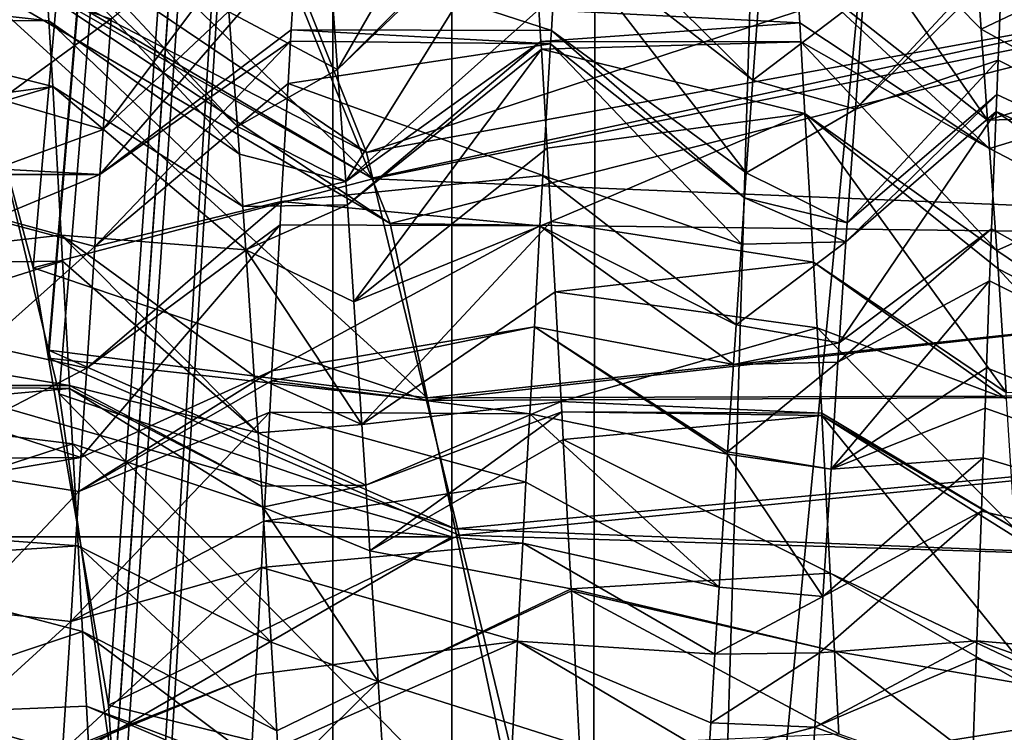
# Model space of a CAD drawing. Extents: x 0 to 200, y 18 to 95.
# Tile 238 of 256: x 169.385 to 170.434, y 85.241 to 86. Entities that reach past the tile are written whole.
import ezdxf

# ---------------------------------------------------------------- set-up
doc = ezdxf.new("R2010")
doc.units = 0

msp = doc.modelspace()

# ---------------------------------------------------------------- linework, layer by layer
for points in [[(167.368118, 68.227013, 32.970528), (168.520096, 94.527016, 32.377853), (169.718918, 68.227013, 31.886789)], [(169.718918, 68.227013, 60.113213), (168.520096, 94.527016, 59.622147), (167.368118, 68.227013, 59.029472)], [(168.520096, 94.527016, 32.377853), (169.718918, 94.527016, 31.886789), (169.718918, 68.227013, 31.886789)], [(169.718918, 94.527016, 60.113213), (168.520096, 94.527016, 59.622147), (169.718918, 68.227013, 60.113213)], [(169.718918, 68.227013, 31.886789), (170.955658, 94.527016, 31.500999), (172.221054, 68.227013, 31.22336)], [(169.718918, 94.527016, 31.886789), (170.955658, 94.527016, 31.500999), (169.718918, 68.227013, 31.886789)], [(170.955658, 94.527016, 60.499001), (169.718918, 94.527016, 60.113213), (169.718918, 68.227013, 60.113213)], [(172.221054, 68.227013, 60.776638), (170.955658, 94.527016, 60.499001), (169.718918, 68.227013, 60.113213)], [(170.973801, 93.22702, 32.325199), (168.5634, 68.227013, 33.242847), (170.973801, 68.227013, 32.325199)], [(170.973801, 93.22702, 32.325199), (168.5634, 93.22702, 33.242847), (168.5634, 68.227013, 33.242847)], [(168.5634, 93.22702, 58.757153), (170.973801, 68.227013, 59.674801), (168.5634, 68.227013, 58.757153)], [(168.5634, 93.22702, 58.757153), (170.973801, 93.22702, 59.674801), (170.973801, 68.227013, 59.674801)], [(170.009186, 92.72702, 49.569756), (169.304077, 86.091347, 48.404549), (169.399536, 85.735298, 48.61441)], [(169.318283, 86.053413, 43.560555), (170.009186, 92.72702, 42.430244), (169.416153, 85.647896, 43.352711)], [(170.009186, 92.72702, 49.569756), (169.399536, 85.735298, 48.61441), (169.416138, 85.639038, 48.647423)], [(170.009186, 92.72702, 49.569756), (169.416138, 85.639038, 48.647423), (169.479889, 85.269325, 48.774246)], [(169.416153, 85.647896, 43.352711), (170.009186, 92.72702, 42.430244), (169.42746, 85.601021, 43.32869)], [(169.42746, 85.601021, 43.32869), (170.009186, 92.72702, 42.430244), (169.486542, 85.188255, 43.213406)], [(170.009186, 92.72702, 49.569756), (169.479889, 85.269325, 48.774246), (169.485962, 85.180389, 48.785736)], [(170.009186, 92.72702, 49.569756), (169.485962, 85.180389, 48.785736), (169.988861, 80.227013, 49.585106)], [(169.486542, 85.188255, 43.213406), (170.009186, 92.72702, 42.430244), (169.494293, 85.134178, 43.198299)], [(169.494293, 85.134178, 43.198299), (170.009186, 92.72702, 42.430244), (169.509506, 84.730545, 43.169712)], [(169.509506, 84.730545, 43.169712), (170.009186, 92.72702, 42.430244), (169.512238, 84.658195, 43.164585)], [(169.512238, 84.658195, 43.164585), (170.009186, 92.72702, 42.430244), (169.988861, 80.227013, 42.414894)], [(169.988861, 80.227013, 42.414894), (170.365936, 92.72702, 41.957825), (171.099686, 80.227013, 41.276897)], [(170.009186, 92.72702, 42.430244), (170.365936, 92.72702, 41.957825), (169.988861, 80.227013, 42.414894)], [(170.365936, 92.72702, 50.042175), (170.009186, 92.72702, 49.569756), (169.988861, 80.227013, 49.585106)], [(171.099686, 80.227013, 50.723103), (170.365936, 92.72702, 50.042175), (169.988861, 80.227013, 49.585106)], [(170.365936, 92.72702, 41.957825), (171.105667, 92.72702, 41.28347), (171.099686, 80.227013, 41.276897)], [(171.105667, 92.72702, 50.71653), (170.365936, 92.72702, 50.042175), (171.099686, 80.227013, 50.723103)], [(169.630142, 86.15255, 44.510319), (169.217926, 86.358688, 43.805519), (169.760559, 85.831085, 44.227257)], [(169.217926, 86.358688, 43.805519), (169.302872, 86.100296, 43.598179), (169.760559, 85.831085, 44.227257)], [(169.63295, 86.163879, 47.513718), (171.147858, 86.314575, 47.355625), (169.754929, 85.858429, 47.769096)], [(171.147858, 86.314575, 47.355625), (171.228165, 86.12664, 47.565887), (169.754929, 85.858429, 47.769096)], [(169.921402, 86.288689, 47.950272), (169.715485, 86.065948, 47.672035), (169.724106, 85.946632, 47.754501)], [(169.930038, 86.153473, 48.052086), (169.921402, 86.288689, 47.950272), (169.724106, 85.946632, 47.754501)], [(170.203995, 86.198563, 48.013924), (170.213013, 86.053177, 48.114479), (170.416672, 85.892853, 47.790955)], [(170.409805, 85.989624, 47.727871), (170.203995, 86.198563, 48.013924), (170.416672, 85.892853, 47.790955)], [(170.406631, 86.034409, 47.698677), (170.203995, 86.198563, 48.013924), (170.409805, 85.989624, 47.727871)], [(170.432526, 86.073364, 43.9972), (170.437332, 86.185944, 44.085995), (171.345795, 85.490578, 44.708885)], [(169.304077, 86.091347, 48.404549), (169.280731, 86.178406, 48.353233), (169.754929, 85.858429, 47.769096)], [(169.280731, 86.178406, 48.353233), (169.63295, 86.163879, 47.513718), (169.754929, 85.858429, 47.769096)], [(169.845795, 85.4487, 44.75), (167.345795, 86.170395, 46), (167.345795, 85.4487, 44.75)], [(169.845795, 86.170395, 46), (167.345795, 86.170395, 46), (169.845795, 85.4487, 44.75)], [(169.845795, 86.170395, 46), (169.845795, 85.4487, 47.25), (167.345795, 85.4487, 47.25)], [(167.345795, 86.170395, 46), (169.845795, 86.170395, 46), (167.345795, 85.4487, 47.25)], [(169.482758, 86.000626, 44.284393), (169.685303, 86.164803, 43.954914), (169.474136, 85.882729, 44.199924)], [(169.685303, 86.164803, 43.954914), (169.679962, 86.076729, 43.898262), (169.474136, 85.882729, 44.199924)], [(169.845795, 85.4487, 47.25), (169.845795, 86.170395, 46), (169.845795, 83.283638, 46)], [(169.845795, 86.170395, 46), (169.845795, 84.005325, 44.75), (169.845795, 83.283638, 46)], [(169.845795, 86.170395, 46), (169.845795, 85.4487, 44.75), (169.845795, 84.005325, 44.75)], [(169.930573, 86.145081, 48.058407), (169.930038, 86.153473, 48.052086), (169.724106, 85.946632, 47.754501)], [(171.220657, 86.145515, 44.45134), (169.630142, 86.15255, 44.510319), (169.760559, 85.831085, 44.227257)], [(169.930573, 86.145081, 48.058407), (169.724106, 85.946632, 47.754501), (169.732727, 85.827301, 47.836975)], [(169.93866, 86.010818, 48.14307), (169.930573, 86.145081, 48.058407), (169.732727, 85.827301, 47.836975)], [(171.220657, 86.145515, 44.45134), (169.760559, 85.831085, 44.227257), (169.780151, 85.782791, 44.184734)], [(171.220657, 86.145515, 44.45134), (169.780151, 85.782791, 44.184734), (171.354523, 85.763359, 44.172779)], [(169.95816, 86.096809, 43.90868), (169.960846, 86.138481, 43.940502), (170.166656, 85.935387, 44.236858)], [(169.960846, 86.138481, 43.940502), (170.174423, 86.041534, 44.313011), (170.166656, 85.935387, 44.236858)], [(169.754929, 85.858429, 47.769096), (171.228165, 86.12664, 47.565887), (169.761749, 85.830215, 47.780643)], [(169.761749, 85.830215, 47.780643), (171.228165, 86.12664, 47.565887), (171.353989, 85.764992, 47.826225)], [(169.40979, 86.108688, 48.083504), (169.411514, 86.079918, 48.100899), (169.61731, 85.886024, 47.800152)], [(169.608292, 86.008186, 47.710487), (169.40979, 86.108688, 48.083504), (169.61731, 85.886024, 47.800152)], [(169.760559, 85.831085, 44.227257), (169.302872, 86.100296, 43.598179), (169.780151, 85.782791, 44.184734)], [(169.302872, 86.100296, 43.598179), (169.318283, 86.053413, 43.560555), (169.780151, 85.782791, 44.184734)], [(169.304077, 86.091347, 48.404549), (169.761749, 85.830215, 47.780643), (169.399536, 85.735298, 48.61441)], [(169.304077, 86.091347, 48.404549), (169.754929, 85.858429, 47.769096), (169.761749, 85.830215, 47.780643)], [(169.679962, 86.076729, 43.898262), (169.95816, 86.096809, 43.90868), (169.951843, 85.988312, 43.848358)], [(169.951843, 85.988312, 43.848358), (169.95816, 86.096809, 43.90868), (170.159424, 85.836632, 44.166012)], [(169.95816, 86.096809, 43.90868), (170.166656, 85.935387, 44.236858), (170.159424, 85.836632, 44.166012)], [(169.411514, 86.079918, 48.100899), (169.137436, 86.030159, 48.133499), (169.416351, 85.998543, 48.150085)], [(169.411514, 86.079918, 48.100899), (169.416351, 85.998543, 48.150085), (169.619476, 85.856674, 47.821697)], [(169.61731, 85.886024, 47.800152), (169.411514, 86.079918, 48.100899), (169.619476, 85.856674, 47.821697)], [(169.474136, 85.882729, 44.199924), (169.679962, 86.076729, 43.898262), (169.470642, 85.8349, 44.165661)], [(169.679962, 86.076729, 43.898262), (169.674652, 85.98912, 43.841919), (169.470642, 85.8349, 44.165661)], [(169.674652, 85.98912, 43.841919), (169.679962, 86.076729, 43.898262), (169.951843, 85.988312, 43.848358)], [(170.284393, 86.025291, 44.297012), (170.432526, 86.073364, 43.9972), (170.275757, 85.904327, 44.216965)], [(170.432526, 86.073364, 43.9972), (170.43187, 86.056694, 43.98621), (170.275757, 85.904327, 44.216965)], [(170.43187, 86.056694, 43.98621), (170.432526, 86.073364, 43.9972), (171.345795, 85.490578, 44.708885)], [(169.715485, 86.065948, 47.672035), (169.608292, 86.008186, 47.710487), (169.724106, 85.946632, 47.754501)], [(169.780151, 85.782791, 44.184734), (169.318283, 86.053413, 43.560555), (169.819595, 85.596878, 44.119389)], [(169.318283, 86.053413, 43.560555), (169.416153, 85.647896, 43.352711), (169.819595, 85.596878, 44.119389)], [(170.213013, 86.053177, 48.114479), (169.93866, 86.010818, 48.14307), (170.216537, 85.996323, 48.153797)], [(170.213013, 86.053177, 48.114479), (170.216537, 85.996323, 48.153797), (170.418808, 85.862663, 47.810635)], [(170.416672, 85.892853, 47.790955), (170.213013, 86.053177, 48.114479), (170.418808, 85.862663, 47.810635)], [(170.43187, 86.056694, 43.98621), (170.427872, 85.956802, 43.920368), (170.275757, 85.904327, 44.216965)], [(170.427872, 85.956802, 43.920368), (170.43187, 86.056694, 43.98621), (171.345795, 85.490578, 44.708885)], [(169.374146, 86.037743, 44.310574), (169.482758, 86.000626, 44.284393), (169.365143, 85.91481, 44.221905)], [(170.174423, 86.041534, 44.313011), (170.284393, 86.025291, 44.297012), (170.166656, 85.935387, 44.236858)], [(170.51712, 86.040977, 47.684574), (170.406631, 86.034409, 47.698677), (170.409805, 85.989624, 47.727871)], [(170.51712, 86.040977, 47.684574), (170.409805, 85.989624, 47.727871), (170.525742, 85.925964, 47.7729)], [(169.137436, 86.030159, 48.133499), (169.139252, 85.999016, 48.150776), (169.416351, 85.998543, 48.150085)], [(170.166656, 85.935387, 44.236858), (170.284393, 86.025291, 44.297012), (170.275757, 85.904327, 44.216965)], [(169.724106, 85.946632, 47.754501), (169.608292, 86.008186, 47.710487), (169.61731, 85.886024, 47.800152)], [(169.940704, 85.976715, 48.164574), (169.93866, 86.010818, 48.14307), (169.732727, 85.827301, 47.836975)], [(170.216537, 85.996323, 48.153797), (169.93866, 86.010818, 48.14307), (169.940704, 85.976715, 48.164574)], [(169.420517, 85.928574, 48.192257), (169.139252, 85.999016, 48.150776), (169.145523, 85.891304, 48.210533)], [(169.416351, 85.998543, 48.150085), (169.139252, 85.999016, 48.150776), (169.420517, 85.928574, 48.192257)], [(169.365143, 85.91481, 44.221905), (169.482758, 86.000626, 44.284393), (169.474136, 85.882729, 44.199924)], [(169.416351, 85.998543, 48.150085), (169.420517, 85.928574, 48.192257), (169.623199, 85.800903, 47.850521)], [(169.619476, 85.856674, 47.821697), (169.416351, 85.998543, 48.150085), (169.623199, 85.800903, 47.850521)], [(170.216537, 85.996323, 48.153797), (169.940704, 85.976715, 48.164574), (170.217667, 85.976334, 48.1637)], [(170.216537, 85.996323, 48.153797), (170.217667, 85.976334, 48.1637), (170.418808, 85.862663, 47.810635)], [(169.674652, 85.98912, 43.841919), (169.67395, 85.976776, 43.835384), (169.470642, 85.8349, 44.165661)], [(169.67395, 85.976776, 43.835384), (169.674652, 85.98912, 43.841919), (169.951004, 85.973984, 43.840393)], [(169.674652, 85.98912, 43.841919), (169.951843, 85.988312, 43.848358), (169.951004, 85.973984, 43.840393)], [(169.951004, 85.973984, 43.840393), (169.951843, 85.988312, 43.848358), (170.157654, 85.809982, 44.152618)], [(169.951843, 85.988312, 43.848358), (170.159424, 85.836632, 44.166012), (170.157654, 85.809982, 44.152618)], [(170.525742, 85.925964, 47.7729), (170.409805, 85.989624, 47.727871), (170.416672, 85.892853, 47.790955)], [(169.470642, 85.8349, 44.165661), (169.67395, 85.976776, 43.835384), (169.46553, 85.758247, 44.127098)], [(169.67395, 85.976776, 43.835384), (169.671341, 85.931725, 43.811546), (169.46553, 85.758247, 44.127098)], [(169.67395, 85.976776, 43.835384), (169.951004, 85.973984, 43.840393), (169.671341, 85.931725, 43.811546)], [(169.940704, 85.976715, 48.164574), (169.732727, 85.827301, 47.836975), (169.734512, 85.802696, 47.853985)], [(169.941208, 85.968437, 48.169796), (169.940704, 85.976715, 48.164574), (169.734512, 85.802696, 47.853985)], [(170.217667, 85.976334, 48.1637), (169.940704, 85.976715, 48.164574), (169.941208, 85.968437, 48.169796)], [(170.217667, 85.976334, 48.1637), (169.941208, 85.968437, 48.169796), (170.222015, 85.900047, 48.201496)], [(170.217667, 85.976334, 48.1637), (170.222015, 85.900047, 48.201496), (170.426529, 85.753922, 47.881527)], [(170.418808, 85.862663, 47.810635), (170.217667, 85.976334, 48.1637), (170.426529, 85.753922, 47.881527)], [(169.671341, 85.931725, 43.811546), (169.951004, 85.973984, 43.840393), (169.942825, 85.833809, 43.762463)], [(169.941208, 85.968437, 48.169796), (169.734512, 85.802696, 47.853985), (169.741348, 85.699097, 47.90377)], [(169.947281, 85.862793, 48.224751), (169.941208, 85.968437, 48.169796), (169.741348, 85.699097, 47.90377)], [(170.222015, 85.900047, 48.201496), (169.941208, 85.968437, 48.169796), (169.947281, 85.862793, 48.224751)], [(169.942825, 85.833809, 43.762463), (169.951004, 85.973984, 43.840393), (170.154373, 85.760788, 44.127895)], [(169.951004, 85.973984, 43.840393), (170.157654, 85.809982, 44.152618), (170.154373, 85.760788, 44.127895)], [(170.275757, 85.904327, 44.216965), (170.427872, 85.956802, 43.920368), (170.267136, 85.783379, 44.136929)], [(170.427872, 85.956802, 43.920368), (170.426407, 85.920013, 43.896126), (170.267136, 85.783379, 44.136929)], [(170.426407, 85.920013, 43.896126), (170.427872, 85.956802, 43.920368), (171.345795, 85.490578, 44.708885)], [(169.724106, 85.946632, 47.754501), (169.61731, 85.886024, 47.800152), (169.732727, 85.827301, 47.836975)], [(170.166656, 85.935387, 44.236858), (170.275757, 85.904327, 44.216965), (170.159424, 85.836632, 44.166012)], [(169.420517, 85.928574, 48.192257), (169.145523, 85.891304, 48.210533), (169.148087, 85.847328, 48.234924)], [(169.420517, 85.928574, 48.192257), (169.148087, 85.847328, 48.234924), (169.42952, 85.770172, 48.270752)], [(169.420517, 85.928574, 48.192257), (169.42952, 85.770172, 48.270752), (169.626297, 85.754555, 47.874477)], [(169.623199, 85.800903, 47.850521), (169.420517, 85.928574, 48.192257), (169.626297, 85.754555, 47.874477)], [(169.671341, 85.931725, 43.811546), (169.664093, 85.806038, 43.745037), (169.46553, 85.758247, 44.127098)], [(169.671341, 85.931725, 43.811546), (169.942825, 85.833809, 43.762463), (169.664093, 85.806038, 43.745037)], [(170.527985, 85.896049, 47.795864), (170.525742, 85.925964, 47.7729), (170.416672, 85.892853, 47.790955)], [(169.365143, 85.91481, 44.221905), (169.474136, 85.882729, 44.199924), (169.359726, 85.841064, 44.168713)], [(170.267136, 85.783379, 44.136929), (170.426407, 85.920013, 43.896126), (170.265686, 85.763016, 44.123455)], [(170.426407, 85.920013, 43.896126), (170.425674, 85.902023, 43.884262), (170.265686, 85.763016, 44.123455)], [(170.425674, 85.902023, 43.884262), (170.426407, 85.920013, 43.896126), (171.345795, 85.490578, 44.708885)], [(170.159424, 85.836632, 44.166012), (170.275757, 85.904327, 44.216965), (170.267136, 85.783379, 44.136929)], [(170.265686, 85.763016, 44.123455), (170.425674, 85.902023, 43.884262), (170.258514, 85.655533, 44.068787)], [(170.425674, 85.902023, 43.884262), (170.420944, 85.776871, 43.816242), (170.258514, 85.655533, 44.068787)], [(170.420944, 85.776871, 43.816242), (170.425674, 85.902023, 43.884262), (171.345795, 85.257225, 44.596832)], [(170.425674, 85.902023, 43.884262), (171.345795, 85.490578, 44.708885), (171.345795, 85.257225, 44.596832)], [(170.222015, 85.900047, 48.201496), (169.947281, 85.862793, 48.224751), (169.951767, 85.784767, 48.26535)], [(170.222015, 85.900047, 48.201496), (169.951767, 85.784767, 48.26535), (170.231018, 85.741638, 48.27998)], [(170.222015, 85.900047, 48.201496), (170.231018, 85.741638, 48.27998), (170.436401, 85.602486, 47.949436)], [(170.427811, 85.73423, 47.890354), (170.222015, 85.900047, 48.201496), (170.436401, 85.602486, 47.949436)], [(170.426529, 85.753922, 47.881527), (170.222015, 85.900047, 48.201496), (170.427811, 85.73423, 47.890354)], [(170.527985, 85.896049, 47.795864), (170.416672, 85.892853, 47.790955), (170.418808, 85.862663, 47.810635)], [(170.527985, 85.896049, 47.795864), (170.418808, 85.862663, 47.810635), (170.534332, 85.802231, 47.847225)], [(169.359726, 85.841064, 44.168713), (169.474136, 85.882729, 44.199924), (169.470642, 85.8349, 44.165661)], [(169.61731, 85.886024, 47.800152), (169.619476, 85.856674, 47.821697), (169.732727, 85.827301, 47.836975)], [(169.951767, 85.784767, 48.26535), (169.947281, 85.862793, 48.224751), (169.741348, 85.699097, 47.90377)], [(170.534332, 85.802231, 47.847225), (170.418808, 85.862663, 47.810635), (170.426529, 85.753922, 47.881527)], [(169.732727, 85.827301, 47.836975), (169.619476, 85.856674, 47.821697), (169.623199, 85.800903, 47.850521)], [(169.42952, 85.770172, 48.270752), (169.148087, 85.847328, 48.234924), (169.154144, 85.738831, 48.283749)], [(169.359329, 85.834946, 44.165569), (169.359726, 85.841064, 44.168713), (169.470642, 85.8349, 44.165661)], [(169.359329, 85.834946, 44.165569), (169.470642, 85.8349, 44.165661), (169.35614, 85.787323, 44.141068)], [(169.35614, 85.787323, 44.141068), (169.470642, 85.8349, 44.165661), (169.46553, 85.758247, 44.127098)], [(169.399536, 85.735298, 48.61441), (169.761749, 85.830215, 47.780643), (169.818863, 85.594017, 47.877308)], [(169.664093, 85.806038, 43.745037), (169.942825, 85.833809, 43.762463), (169.939697, 85.780144, 43.732624)], [(169.761749, 85.830215, 47.780643), (171.353989, 85.764992, 47.826225), (169.818863, 85.594017, 47.877308)], [(169.939697, 85.780144, 43.732624), (169.942825, 85.833809, 43.762463), (170.148636, 85.674606, 44.084579)], [(169.942825, 85.833809, 43.762463), (170.154373, 85.760788, 44.127895), (170.148636, 85.674606, 44.084579)], [(170.157654, 85.809982, 44.152618), (170.159424, 85.836632, 44.166012), (170.267136, 85.783379, 44.136929)], [(169.734512, 85.802696, 47.853985), (169.732727, 85.827301, 47.836975), (169.623199, 85.800903, 47.850521)], [(170.157654, 85.809982, 44.152618), (170.265686, 85.763016, 44.123455), (170.154373, 85.760788, 44.127895)], [(170.157654, 85.809982, 44.152618), (170.267136, 85.783379, 44.136929), (170.265686, 85.763016, 44.123455)], [(169.46553, 85.758247, 44.127098), (169.664093, 85.806038, 43.745037), (169.456909, 85.62867, 44.061909)], [(169.664093, 85.806038, 43.745037), (169.66272, 85.781265, 43.734467), (169.456909, 85.62867, 44.061909)], [(169.734512, 85.802696, 47.853985), (169.623199, 85.800903, 47.850521), (169.626297, 85.754555, 47.874477)], [(169.734512, 85.802696, 47.853985), (169.626297, 85.754555, 47.874477), (169.741348, 85.699097, 47.90377)], [(169.66272, 85.781265, 43.734467), (169.664093, 85.806038, 43.745037), (169.939697, 85.780144, 43.732624)], [(170.534332, 85.802231, 47.847225), (170.426529, 85.753922, 47.881527), (170.542953, 85.675018, 47.916874)], [(169.35614, 85.787323, 44.141068), (169.46553, 85.758247, 44.127098), (169.347122, 85.652534, 44.071728)], [(169.456909, 85.62867, 44.061909), (169.66272, 85.781265, 43.734467), (169.450577, 85.533508, 44.014042)], [(169.66272, 85.781265, 43.734467), (169.654099, 85.625648, 43.668064), (169.450577, 85.533508, 44.014042)], [(169.66272, 85.781265, 43.734467), (169.939697, 85.780144, 43.732624), (169.654099, 85.625648, 43.668064)], [(169.939697, 85.780144, 43.732624), (169.933823, 85.672462, 43.691795), (169.654099, 85.625648, 43.668064)], [(169.951767, 85.784767, 48.26535), (169.741348, 85.699097, 47.90377), (169.749985, 85.568375, 47.966599)], [(169.955902, 85.709877, 48.296638), (169.951767, 85.784767, 48.26535), (169.749985, 85.568375, 47.966599)], [(171.354523, 85.763359, 44.172779), (169.780151, 85.782791, 44.184734), (169.819595, 85.596878, 44.119389)], [(169.933823, 85.672462, 43.691795), (169.939697, 85.780144, 43.732624), (170.145844, 85.632523, 44.063427)], [(169.939697, 85.780144, 43.732624), (170.148636, 85.674606, 44.084579), (170.145844, 85.632523, 44.063427)], [(170.231018, 85.741638, 48.27998), (169.951767, 85.784767, 48.26535), (169.955902, 85.709877, 48.296638)], [(170.258514, 85.655533, 44.068787), (170.420944, 85.776871, 43.816242), (170.257141, 85.635063, 44.058372)], [(170.420944, 85.776871, 43.816242), (170.418839, 85.721458, 43.786129), (170.257141, 85.635063, 44.058372)], [(170.418839, 85.721458, 43.786129), (170.420944, 85.776871, 43.816242), (171.345795, 85.257225, 44.596832)], [(169.431091, 85.742432, 48.2845), (169.42952, 85.770172, 48.270752), (169.154144, 85.738831, 48.283749)], [(169.42952, 85.770172, 48.270752), (169.431091, 85.742432, 48.2845), (169.639343, 85.559769, 47.975163)], [(169.635315, 85.619919, 47.944073), (169.42952, 85.770172, 48.270752), (169.639343, 85.559769, 47.975163)], [(169.626297, 85.754555, 47.874477), (169.42952, 85.770172, 48.270752), (169.635315, 85.619919, 47.944073)], [(171.353989, 85.764992, 47.826225), (171.394073, 85.602043, 47.897396), (169.818863, 85.594017, 47.877308)], [(169.347122, 85.652534, 44.071728), (169.46553, 85.758247, 44.127098), (169.456909, 85.62867, 44.061909)], [(169.626297, 85.754555, 47.874477), (169.635315, 85.619919, 47.944073), (169.749985, 85.568375, 47.966599)], [(169.741348, 85.699097, 47.90377), (169.626297, 85.754555, 47.874477), (169.749985, 85.568375, 47.966599)], [(171.393646, 85.601723, 44.103539), (171.354523, 85.763359, 44.172779), (169.819595, 85.596878, 44.119389)], [(170.148636, 85.674606, 44.084579), (170.265686, 85.763016, 44.123455), (170.258514, 85.655533, 44.068787)], [(170.154373, 85.760788, 44.127895), (170.265686, 85.763016, 44.123455), (170.148636, 85.674606, 44.084579)], [(170.426529, 85.753922, 47.881527), (170.427811, 85.73423, 47.890354), (170.542953, 85.675018, 47.916874)], [(169.431091, 85.742432, 48.2845), (169.154144, 85.738831, 48.283749), (169.158737, 85.65667, 48.320721)], [(169.431091, 85.742432, 48.2845), (169.158737, 85.65667, 48.320721), (169.438354, 85.610008, 48.336842)], [(169.416138, 85.639038, 48.647423), (169.399536, 85.735298, 48.61441), (169.818863, 85.594017, 47.877308)], [(169.431091, 85.742432, 48.2845), (169.438354, 85.610008, 48.336842), (169.639343, 85.559769, 47.975163)], [(170.231018, 85.741638, 48.27998), (169.955902, 85.709877, 48.296638), (170.235001, 85.671608, 48.314674)], [(170.231018, 85.741638, 48.27998), (170.235001, 85.671608, 48.314674), (170.436829, 85.595993, 47.952351)], [(170.436401, 85.602486, 47.949436), (170.231018, 85.741638, 48.27998), (170.436829, 85.595993, 47.952351)], [(170.547699, 85.605057, 47.955173), (170.427811, 85.73423, 47.890354), (170.436401, 85.602486, 47.949436)], [(170.542953, 85.675018, 47.916874), (170.427811, 85.73423, 47.890354), (170.547699, 85.605057, 47.955173)], [(170.257141, 85.635063, 44.058372), (170.418839, 85.721458, 43.786129), (170.249893, 85.52095, 44.015598)], [(170.418839, 85.721458, 43.786129), (170.415482, 85.628746, 43.745495), (170.249893, 85.52095, 44.015598)], [(170.415482, 85.628746, 43.745495), (170.418839, 85.721458, 43.786129), (171.345795, 85.257225, 44.596832)], [(169.962357, 85.592964, 48.345478), (169.955902, 85.709877, 48.296638), (169.749985, 85.568375, 47.966599)], [(170.235001, 85.671608, 48.314674), (169.955902, 85.709877, 48.296638), (169.962357, 85.592964, 48.345478)], [(169.653503, 85.61499, 43.663517), (169.933823, 85.672462, 43.691795), (169.928772, 85.579834, 43.65667)], [(169.654099, 85.625648, 43.668064), (169.933823, 85.672462, 43.691795), (169.653503, 85.61499, 43.663517)], [(169.928772, 85.579834, 43.65667), (169.933823, 85.672462, 43.691795), (170.139481, 85.536858, 44.01535)], [(169.933823, 85.672462, 43.691795), (170.139633, 85.539276, 44.016567), (170.139481, 85.536858, 44.01535)], [(169.933823, 85.672462, 43.691795), (170.145844, 85.632523, 44.063427), (170.139633, 85.539276, 44.016567)], [(170.235001, 85.671608, 48.314674), (169.962357, 85.592964, 48.345478), (170.239883, 85.580482, 48.344364)], [(170.148636, 85.674606, 44.084579), (170.258514, 85.655533, 44.068787), (170.145844, 85.632523, 44.063427)], [(170.235001, 85.671608, 48.314674), (170.239883, 85.580482, 48.344364), (170.445831, 85.457779, 48.014332)], [(170.436829, 85.595993, 47.952351), (170.235001, 85.671608, 48.314674), (170.445831, 85.457779, 48.014332)], [(169.158737, 85.65667, 48.320721), (169.161255, 85.610176, 48.337124), (169.438354, 85.610008, 48.336842)], [(169.347122, 85.652534, 44.071728), (169.456909, 85.62867, 44.061909), (169.341537, 85.569016, 44.028763)], [(170.258514, 85.655533, 44.068787), (170.257141, 85.635063, 44.058372), (170.145844, 85.632523, 44.063427)], [(169.416138, 85.639038, 48.647423), (169.853531, 85.450607, 47.935997), (169.479889, 85.269325, 48.774246)], [(169.416138, 85.639038, 48.647423), (169.818863, 85.594017, 47.877308), (169.853531, 85.450607, 47.935997)], [(169.819595, 85.596878, 44.119389), (169.416153, 85.647896, 43.352711), (169.849182, 85.457451, 44.070381)], [(169.416153, 85.647896, 43.352711), (169.42746, 85.601021, 43.32869), (169.849182, 85.457451, 44.070381)], [(169.341537, 85.569016, 44.028763), (169.456909, 85.62867, 44.061909), (169.450577, 85.533508, 44.014042)], [(170.139633, 85.539276, 44.016567), (170.257141, 85.635063, 44.058372), (170.249893, 85.52095, 44.015598)], [(170.145844, 85.632523, 44.063427), (170.257141, 85.635063, 44.058372), (170.139633, 85.539276, 44.016567)], [(170.415482, 85.628746, 43.745495), (170.413925, 85.585915, 43.726727), (170.249893, 85.52095, 44.015598)], [(170.413925, 85.585915, 43.726727), (170.415482, 85.628746, 43.745495), (171.345795, 85.257225, 44.596832)], [(169.450577, 85.533508, 44.014042), (169.654099, 85.625648, 43.668064), (169.448288, 85.496994, 44.00243)], [(169.654099, 85.625648, 43.668064), (169.653503, 85.61499, 43.663517), (169.448288, 85.496994, 44.00243)], [(169.749985, 85.568375, 47.966599), (169.635315, 85.619919, 47.944073), (169.639343, 85.559769, 47.975163)], [(169.438522, 85.606827, 48.3381), (169.161255, 85.610176, 48.337124), (169.162766, 85.582062, 48.347046)], [(169.438354, 85.610008, 48.336842), (169.161255, 85.610176, 48.337124), (169.438522, 85.606827, 48.3381)], [(169.639343, 85.559769, 47.975163), (169.438354, 85.610008, 48.336842), (169.642914, 85.502762, 47.994106)], [(169.438354, 85.610008, 48.336842), (169.438522, 85.606827, 48.3381), (169.642914, 85.502762, 47.994106)], [(169.653503, 85.61499, 43.663517), (169.651718, 85.58152, 43.652409), (169.448288, 85.496994, 44.00243)], [(169.651718, 85.58152, 43.652409), (169.653503, 85.61499, 43.663517), (169.928772, 85.579834, 43.65667)], [(169.438522, 85.606827, 48.3381), (169.162766, 85.582062, 48.347046), (169.441742, 85.547997, 48.361355)], [(169.849182, 85.457451, 44.070381), (169.42746, 85.601021, 43.32869), (169.925827, 85.096184, 43.943409)], [(169.42746, 85.601021, 43.32869), (169.486542, 85.188255, 43.213406), (169.925827, 85.096184, 43.943409)], [(169.642914, 85.502762, 47.994106), (169.438522, 85.606827, 48.3381), (169.644318, 85.480408, 48.001534)], [(169.438522, 85.606827, 48.3381), (169.441742, 85.547997, 48.361355), (169.644318, 85.480408, 48.001534)], [(169.818863, 85.594017, 47.877308), (171.394073, 85.602043, 47.897396), (169.853531, 85.450607, 47.935997)], [(171.393646, 85.601723, 44.103539), (169.819595, 85.596878, 44.119389), (169.849182, 85.457451, 44.070381)], [(171.393646, 85.601723, 44.103539), (169.849182, 85.457451, 44.070381), (171.443634, 85.395126, 44.015045)], [(169.853531, 85.450607, 47.935997), (171.394073, 85.602043, 47.897396), (171.443436, 85.401306, 47.985065)], [(169.962357, 85.592964, 48.345478), (169.749985, 85.568375, 47.966599), (169.754227, 85.503914, 47.997574)], [(169.962952, 85.582001, 48.348999), (169.962357, 85.592964, 48.345478), (169.754227, 85.503914, 47.997574)], [(169.962357, 85.592964, 48.345478), (169.962952, 85.582001, 48.348999), (170.239883, 85.580482, 48.344364)], [(169.441742, 85.547997, 48.361355), (169.162766, 85.582062, 48.347046), (169.169388, 85.459511, 48.390282)], [(169.448288, 85.496994, 44.00243), (169.651718, 85.58152, 43.652409), (169.439667, 85.358734, 43.958466)], [(169.651718, 85.58152, 43.652409), (169.645477, 85.465378, 43.613857), (169.439667, 85.358734, 43.958466)], [(169.651718, 85.58152, 43.652409), (169.92482, 85.507156, 43.629116), (169.645477, 85.465378, 43.613857)], [(169.651718, 85.58152, 43.652409), (169.928772, 85.579834, 43.65667), (169.92482, 85.507156, 43.629116)], [(169.962952, 85.582001, 48.348999), (169.754227, 85.503914, 47.997574), (169.758591, 85.433807, 48.018551)], [(169.964523, 85.552582, 48.358444), (169.962952, 85.582001, 48.348999), (169.758591, 85.433807, 48.018551)], [(169.92482, 85.507156, 43.629116), (169.928772, 85.579834, 43.65667), (170.13063, 85.39518, 43.9701)], [(169.928772, 85.579834, 43.65667), (170.139481, 85.536858, 44.01535), (170.13063, 85.39518, 43.9701)], [(170.240021, 85.578049, 48.345154), (169.962952, 85.582001, 48.348999), (169.964523, 85.552582, 48.358444)], [(170.239883, 85.580482, 48.344364), (169.962952, 85.582001, 48.348999), (170.240021, 85.578049, 48.345154)], [(170.240021, 85.578049, 48.345154), (169.964523, 85.552582, 48.358444), (170.249039, 85.409958, 48.39991)], [(170.239883, 85.580482, 48.344364), (170.240021, 85.578049, 48.345154), (170.445831, 85.457779, 48.014332)], [(170.240021, 85.578049, 48.345154), (170.249039, 85.409958, 48.39991), (170.454834, 85.312187, 48.055466)], [(170.446426, 85.448601, 48.018444), (170.240021, 85.578049, 48.345154), (170.454834, 85.312187, 48.055466)], [(170.445831, 85.457779, 48.014332), (170.240021, 85.578049, 48.345154), (170.446426, 85.448601, 48.018444)], [(170.413925, 85.585915, 43.726727), (170.412003, 85.532967, 43.703522), (170.249893, 85.52095, 44.015598)], [(170.412003, 85.532967, 43.703522), (170.413925, 85.585915, 43.726727), (171.345795, 85.257225, 44.596832)], [(169.341537, 85.569016, 44.028763), (169.450577, 85.533508, 44.014042), (169.339264, 85.532684, 44.01651)], [(169.749985, 85.568375, 47.966599), (169.639343, 85.559769, 47.975163), (169.754227, 85.503914, 47.997574)], [(169.754227, 85.503914, 47.997574), (169.639343, 85.559769, 47.975163), (169.642914, 85.502762, 47.994106)], [(169.441742, 85.547997, 48.361355), (169.169388, 85.459511, 48.390282), (169.447525, 85.439308, 48.394115)], [(169.644318, 85.480408, 48.001534), (169.441742, 85.547997, 48.361355), (169.653336, 85.336555, 48.049339)], [(169.441742, 85.547997, 48.361355), (169.447525, 85.439308, 48.394115), (169.653336, 85.336555, 48.049339)], [(169.964523, 85.552582, 48.358444), (169.758591, 85.433807, 48.018551), (169.973038, 85.39357, 48.409504)], [(170.249039, 85.409958, 48.39991), (169.964523, 85.552582, 48.358444), (169.973038, 85.39357, 48.409504)], [(170.13063, 85.39518, 43.9701), (170.139481, 85.536858, 44.01535), (170.241272, 85.385147, 43.964695)], [(170.139481, 85.536858, 44.01535), (170.139633, 85.539276, 44.016567), (170.249893, 85.52095, 44.015598)], [(170.139481, 85.536858, 44.01535), (170.249893, 85.52095, 44.015598), (170.241272, 85.385147, 43.964695)], [(169.33812, 85.51458, 44.010403), (169.450577, 85.533508, 44.014042), (169.448288, 85.496994, 44.00243)], [(169.339264, 85.532684, 44.01651), (169.450577, 85.533508, 44.014042), (169.33812, 85.51458, 44.010403)], [(170.412003, 85.532967, 43.703522), (170.410019, 85.476082, 43.684143), (170.241272, 85.385147, 43.964695)], [(170.249893, 85.52095, 44.015598), (170.412003, 85.532967, 43.703522), (170.241272, 85.385147, 43.964695)], [(170.410019, 85.476082, 43.684143), (170.412003, 85.532967, 43.703522), (171.345795, 85.257225, 44.596832)], [(169.33812, 85.51458, 44.010403), (169.448288, 85.496994, 44.00243), (169.329117, 85.370972, 43.961964)], [(169.754227, 85.503914, 47.997574), (169.642914, 85.502762, 47.994106), (169.644318, 85.480408, 48.001534)], [(169.754227, 85.503914, 47.997574), (169.644318, 85.480408, 48.001534), (169.758591, 85.433807, 48.018551)], [(169.645477, 85.465378, 43.613857), (169.92482, 85.507156, 43.629116), (169.92128, 85.442268, 43.604511)], [(169.92128, 85.442268, 43.604511), (169.92482, 85.507156, 43.629116), (170.13063, 85.39518, 43.9701)], [(169.329117, 85.370972, 43.961964), (169.448288, 85.496994, 44.00243), (169.439667, 85.358734, 43.958466)], [(169.644318, 85.480408, 48.001534), (169.653336, 85.336555, 48.049339), (169.767212, 85.294853, 48.060135)], [(169.758591, 85.433807, 48.018551), (169.644318, 85.480408, 48.001534), (169.767212, 85.294853, 48.060135)], [(170.410019, 85.476082, 43.684143), (170.405182, 85.337891, 43.637066), (170.237473, 85.325294, 43.942257)], [(170.241272, 85.385147, 43.964695), (170.410019, 85.476082, 43.684143), (170.237473, 85.325294, 43.942257)], [(170.405182, 85.337891, 43.637066), (170.410019, 85.476082, 43.684143), (171.345795, 85.257225, 44.596832)], [(169.645477, 85.465378, 43.613857), (169.642838, 85.41626, 43.597557), (169.439667, 85.358734, 43.958466)], [(169.645477, 85.465378, 43.613857), (169.92128, 85.442268, 43.604511), (169.642838, 85.41626, 43.597557)], [(169.447525, 85.439308, 48.394115), (169.169388, 85.459511, 48.390282), (169.171387, 85.421577, 48.400192)], [(169.479889, 85.269325, 48.774246), (169.853531, 85.450607, 47.935997), (169.923782, 85.160088, 48.054897)], [(171.443634, 85.395126, 44.015045), (169.849182, 85.457451, 44.070381), (169.925827, 85.096184, 43.943409)], [(169.853531, 85.450607, 47.935997), (171.443436, 85.401306, 47.985065), (169.923782, 85.160088, 48.054897)], [(169.845795, 84.005325, 44.75), (167.345795, 85.4487, 44.75), (167.345795, 84.005325, 44.75)], [(169.845795, 85.4487, 44.75), (167.345795, 85.4487, 44.75), (169.845795, 84.005325, 44.75)], [(169.845795, 85.4487, 47.25), (169.845795, 84.005325, 47.25), (167.345795, 84.005325, 47.25)], [(167.345795, 85.4487, 47.25), (169.845795, 85.4487, 47.25), (167.345795, 84.005325, 47.25)], [(169.642838, 85.41626, 43.597557), (169.92128, 85.442268, 43.604511), (169.915817, 85.337639, 43.581367)], [(169.845795, 84.005325, 47.25), (169.845795, 85.4487, 47.25), (169.845795, 83.283638, 46)], [(169.915817, 85.337639, 43.581367), (169.92128, 85.442268, 43.604511), (170.126175, 85.323692, 43.947266)], [(169.92128, 85.442268, 43.604511), (170.13063, 85.39518, 43.9701), (170.126175, 85.323692, 43.947266)], [(169.447525, 85.439308, 48.394115), (169.171387, 85.421577, 48.400192), (169.452393, 85.347809, 48.421696)], [(169.653336, 85.336555, 48.049339), (169.447525, 85.439308, 48.394115), (169.659241, 85.242165, 48.080711)], [(169.447525, 85.439308, 48.394115), (169.452393, 85.347809, 48.421696), (169.659241, 85.242165, 48.080711)], [(169.973038, 85.39357, 48.409504), (169.758591, 85.433807, 48.018551), (169.767212, 85.294853, 48.060135)], [(169.452393, 85.347809, 48.421696), (169.171387, 85.421577, 48.400192), (169.180038, 85.257217, 48.44313)], [(169.439667, 85.358734, 43.958466), (169.642838, 85.41626, 43.597557), (169.43103, 85.220543, 43.91452)], [(169.642838, 85.41626, 43.597557), (169.636856, 85.302086, 43.569904), (169.43103, 85.220543, 43.91452)], [(169.642838, 85.41626, 43.597557), (169.915817, 85.337639, 43.581367), (169.636856, 85.302086, 43.569904)], [(170.249039, 85.409958, 48.39991), (169.973038, 85.39357, 48.409504), (170.253479, 85.326981, 48.426937)], [(170.249039, 85.409958, 48.39991), (170.253479, 85.326981, 48.426937), (170.456085, 85.291763, 48.061008)], [(170.454834, 85.312187, 48.055466), (170.249039, 85.409958, 48.39991), (170.456085, 85.291763, 48.061008)], [(171.443436, 85.401306, 47.985065), (171.451675, 85.367844, 47.99968), (169.923782, 85.160088, 48.054897)], [(169.973145, 85.391479, 48.409985), (169.973038, 85.39357, 48.409504), (169.767212, 85.294853, 48.060135)], [(169.973145, 85.391479, 48.409985), (169.767212, 85.294853, 48.060135), (169.981766, 85.226593, 48.447975)], [(171.456665, 85.341255, 43.99197), (171.443634, 85.395126, 44.015045), (169.925827, 85.096184, 43.943409)], [(169.973038, 85.39357, 48.409504), (169.973145, 85.391479, 48.409985), (170.253479, 85.326981, 48.426937)], [(170.258026, 85.238983, 48.442043), (169.973145, 85.391479, 48.409985), (169.981766, 85.226593, 48.447975)], [(170.253479, 85.326981, 48.426937), (169.973145, 85.391479, 48.409985), (170.258026, 85.238983, 48.442043)], [(170.13063, 85.39518, 43.9701), (170.241272, 85.385147, 43.964695), (170.126175, 85.323692, 43.947266)], [(170.241272, 85.385147, 43.964695), (170.237473, 85.325294, 43.942257), (170.126175, 85.323692, 43.947266)], [(169.329117, 85.370972, 43.961964), (169.439667, 85.358734, 43.958466), (169.321594, 85.251076, 43.921524)], [(169.923782, 85.160088, 48.054897), (171.451675, 85.367844, 47.99968), (169.925049, 85.093681, 48.056839)], [(169.925049, 85.093681, 48.056839), (171.451675, 85.367844, 47.99968), (171.506058, 84.951004, 48.08807)], [(169.321594, 85.251076, 43.921524), (169.439667, 85.358734, 43.958466), (169.43103, 85.220543, 43.91452)], [(169.456543, 85.268372, 48.438553), (169.452393, 85.347809, 48.421696), (169.180038, 85.257217, 48.44313)], [(169.659241, 85.242165, 48.080711), (169.452393, 85.347809, 48.421696), (169.662323, 85.190994, 48.089199)], [(169.452393, 85.347809, 48.421696), (169.456543, 85.268372, 48.438553), (169.662323, 85.190994, 48.089199)], [(169.632126, 85.211861, 43.54805), (169.915817, 85.337639, 43.581367), (169.906799, 85.165024, 43.543186)], [(169.636856, 85.302086, 43.569904), (169.915817, 85.337639, 43.581367), (169.632126, 85.211861, 43.54805)], [(169.767212, 85.294853, 48.060135), (169.653336, 85.336555, 48.049339), (169.659241, 85.242165, 48.080711)], [(169.915817, 85.337639, 43.581367), (170.119522, 85.217194, 43.913254), (169.906799, 85.165024, 43.543186)], [(169.915817, 85.337639, 43.581367), (170.121628, 85.250839, 43.923996), (170.119522, 85.217194, 43.913254)], [(169.915817, 85.337639, 43.581367), (170.126175, 85.323692, 43.947266), (170.121628, 85.250839, 43.923996)], [(171.456665, 85.341255, 43.99197), (169.925827, 85.096184, 43.943409), (169.937988, 85.038879, 43.923267)], [(171.456665, 85.341255, 43.99197), (169.937988, 85.038879, 43.923267), (171.507721, 84.925766, 43.909309)], [(170.405182, 85.337891, 43.637066), (170.404556, 85.319359, 43.632454), (170.232666, 85.246185, 43.925835)], [(170.237473, 85.325294, 43.942257), (170.405182, 85.337891, 43.637066), (170.232666, 85.246185, 43.925835)], [(170.404556, 85.319359, 43.632454), (170.405182, 85.337891, 43.637066), (171.345795, 85.008087, 44.526569)], [(170.405182, 85.337891, 43.637066), (171.345795, 85.257225, 44.596832), (171.345795, 85.008087, 44.526569)], [(170.121628, 85.250839, 43.923996), (170.237473, 85.325294, 43.942257), (170.232666, 85.246185, 43.925835)], [(170.126175, 85.323692, 43.947266), (170.237473, 85.325294, 43.942257), (170.121628, 85.250839, 43.923996)], [(170.253479, 85.326981, 48.426937), (170.258026, 85.238983, 48.442043), (170.463852, 85.165932, 48.095158)], [(170.456085, 85.291763, 48.061008), (170.253479, 85.326981, 48.426937), (170.463852, 85.165932, 48.095158)], [(170.232666, 85.246185, 43.925835), (170.404556, 85.319359, 43.632454), (170.399979, 85.184937, 43.599022)], [(170.399979, 85.184937, 43.599022), (170.404556, 85.319359, 43.632454), (171.345795, 85.008087, 44.526569)], [(169.430862, 85.217865, 43.91367), (169.636856, 85.302086, 43.569904), (169.632126, 85.211861, 43.54805)], [(169.43103, 85.220543, 43.91452), (169.636856, 85.302086, 43.569904), (169.430862, 85.217865, 43.91367)], [(169.767212, 85.294853, 48.060135), (169.659241, 85.242165, 48.080711), (169.662323, 85.190994, 48.089199)], [(169.767212, 85.294853, 48.060135), (169.662323, 85.190994, 48.089199), (169.774277, 85.180885, 48.094238)], [(169.981766, 85.226593, 48.447975), (169.767212, 85.294853, 48.060135), (169.774277, 85.180885, 48.094238)], [(169.456543, 85.268372, 48.438553), (169.180038, 85.257217, 48.44313), (169.460358, 85.195129, 48.454098)], [(169.662323, 85.190994, 48.089199), (169.456543, 85.268372, 48.438553), (169.662964, 85.180336, 48.090965)], [(169.456543, 85.268372, 48.438553), (169.460358, 85.195129, 48.454098), (169.662964, 85.180336, 48.090965)], [(169.485962, 85.180389, 48.785736), (169.479889, 85.269325, 48.774246), (169.923782, 85.160088, 48.054897)], [(169.180038, 85.257217, 48.44313), (169.183243, 85.195152, 48.453903), (169.460358, 85.195129, 48.454098)], [(169.320114, 85.226585, 43.917347), (169.321594, 85.251076, 43.921524), (169.43103, 85.220543, 43.91452)], [(170.121628, 85.250839, 43.923996), (170.232666, 85.246185, 43.925835), (170.119522, 85.217194, 43.913254)], [(170.119522, 85.217194, 43.913254), (170.232666, 85.246185, 43.925835), (170.224045, 85.104111, 43.896343)], [(170.232666, 85.246185, 43.925835), (170.399979, 85.184937, 43.599022), (170.224045, 85.104111, 43.896343)]]:
    msp.add_3dface(points)

doc.saveas('drawing.dxf')
